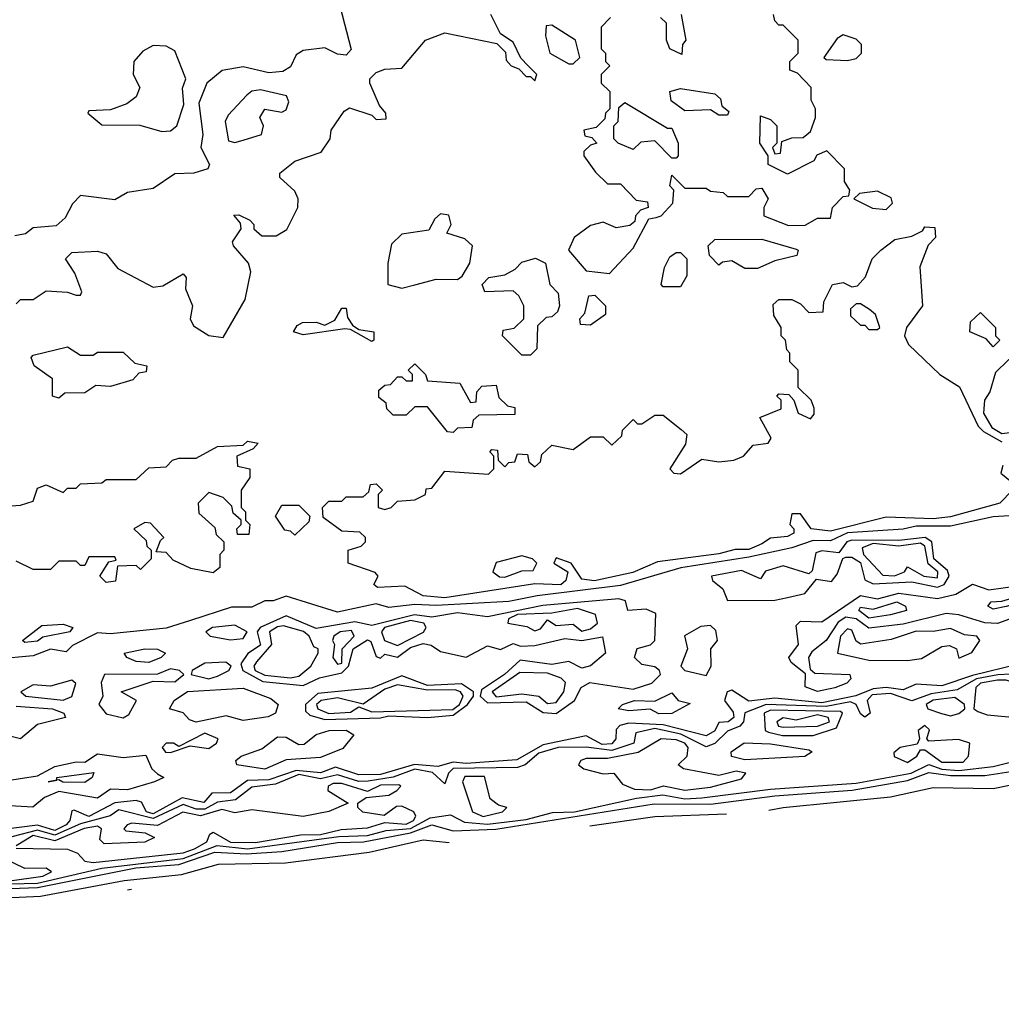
# Model space of a CAD drawing. Extents: x 2889633 to 3052318, y 540750 to 918690.
# Tile 31 of 256: x 3018843 to 3021134, y 557546 to 559843. Entities that reach past the tile are written whole.
import ezdxf

# ---------------------------------------------------------------- set-up
doc = ezdxf.new("R2010")
doc.units = 0

msp = doc.modelspace()

# ---------------------------------------------------------------- linework, layer by layer
at = {"layer": '0CON02XD'}
for points in [[(3019590, 559875), (3019617, 559773), (3019605, 559760), (3019585, 559762.5), (3019555, 559777.5), (3019505, 559771.2), (3019488.8, 559761.2), (3019475, 559732.5), (3019457.7, 559722.3), (3019425, 559719.2), (3019365, 559732.5), (3019315.8, 559724.2), (3019280, 559695), (3019261.7, 559648.3), (3019270.8, 559575), (3019265.8, 559545), (3019286.2, 559505), (3019282.5, 559495), (3019250, 559485), (3019205, 559482.9), (3019155, 559448.8), (3019095, 559440), (3019065, 559422.5), (3018985, 559432.5), (3018966.4, 559413.6), (3018949.3, 559380.7), (3018928.3, 559361.7), (3018875, 559357.5), (3018857, 559343), (3018831.7, 559338.3)], [(3018835, 559180), (3018845, 559190), (3018875, 559190), (3018905, 559210), (3018955, 559207.5), (3018975, 559200), (3018985, 559200), (3018988.3, 559208.3), (3018971.7, 559251.7), (3018950, 559285), (3018965, 559300), (3019025, 559302.5), (3019045, 559296.7), (3019072.5, 559262.5), (3019155, 559218.8), (3019177.7, 559222.3), (3019225, 559250), (3019231.7, 559241.7), (3019230, 559215), (3019246.7, 559175), (3019241.2, 559145), (3019248.6, 559128.6), (3019285, 559106), (3019318.3, 559101.7), (3019369.7, 559190.3), (3019382.5, 559255), (3019377.5, 559275), (3019342.5, 559315), (3019340, 559325), (3019360, 559355), (3019358.3, 559368.3), (3019343, 559387), (3019355, 559387.5), (3019380, 559375), (3019390, 559365), (3019390, 559355), (3019408.3, 559338.3), (3019441.7, 559338.3), (3019466.4, 559353.6), (3019492.5, 559405), (3019493.3, 559425), (3019485, 559442.5), (3019450, 559475), (3019450, 559485), (3019485, 559512.5), (3019546.4, 559533.6), (3019567.5, 559565), (3019570, 559585), (3019600.7, 559629.3), (3019613, 559637), (3019665, 559620), (3019675, 559610), (3019698.3, 559611.7), (3019697.5, 559625), (3019683, 559643), (3019660, 559695), (3019660, 559705), (3019675, 559720), (3019695, 559727.5), (3019735, 559730), (3019790, 559795), (3019835, 559812.5), (3019957, 559787), (3019977, 559767), (3019978.3, 559748.3), (3019990, 559735), (3020008.3, 559728.3), (3020025, 559710), (3020035, 559710), (3020045, 559700), (3020050, 559715), (3020030, 559735), (3020013, 559753), (3019995, 559790), (3019965, 559810), (3019942.5, 559855)], [(3020221.7, 559848.3), (3020200, 559825), (3020200, 559775), (3020210, 559765), (3020210, 559745), (3020220, 559735), (3020200, 559715), (3020200, 559695), (3020220, 559675), (3020220, 559635), (3020210, 559625), (3020208.3, 559611.7), (3020188.3, 559591.7), (3020160, 559585), (3020161.7, 559571.7), (3020178.3, 559568.3), (3020190, 559555), (3020175, 559550), (3020160, 559535), (3020160, 559525), (3020187, 559487), (3020215, 559460), (3020245, 559460), (3020281.7, 559421.7), (3020308.3, 559418.3), (3020310, 559405), (3020291.7, 559398.3), (3020280, 559385), (3020278.3, 559371.7), (3020267, 559363), (3020235, 559357.5), (3020205, 559370.8), (3020175, 559362.9), (3020137.1, 559335), (3020124, 559305), (3020165, 559257.1), (3020219.7, 559250.4), (3020275, 559310), (3020311.7, 559378.3), (3020328.3, 559381.7), (3020340, 559385), (3020367.5, 559415), (3020370, 559445), (3020360, 559455), (3020365, 559480), (3020395, 559450), (3020445, 559450), (3020455, 559442.5), (3020485, 559440), (3020495, 559430), (3020545, 559430), (3020561.7, 559448.3), (3020575, 559450), (3020590, 559425), (3020580, 559405), (3020580, 559385), (3020637, 559363), (3020676.4, 559363.6), (3020705, 559380), (3020735, 559380), (3020740, 559405), (3020765, 559430), (3020778.3, 559431.7), (3020780, 559445), (3020767.5, 559465), (3020767.5, 559495), (3020727, 559537), (3020703.3, 559526.7), (3020696.1, 559513.9), (3020635, 559482.5), (3020590, 559505), (3020590, 559525), (3020570, 559555), (3020571.7, 559618.3), (3020595, 559610), (3020610, 559595), (3020610, 559555), (3020600, 559545), (3020605, 559530), (3020618.3, 559531.7), (3020621.7, 559558.3), (3020645, 559567.5), (3020671.7, 559568.3), (3020688.3, 559581.7), (3020700, 559615), (3020700, 559635), (3020690, 559655), (3020690, 559685), (3020658.3, 559718.3), (3020640, 559725), (3020640, 559745), (3020660, 559765), (3020660, 559795), (3020625, 559830), (3020615, 559830), (3020605, 559840), (3020602.5, 559855)], [(3020386.7, 559855), (3020397.5, 559795), (3020390, 559785), (3020388.3, 559761.7), (3020360, 559775), (3020352.5, 559795), (3020352.5, 559835), (3020338.3, 559848.3)], [(3020135, 559740), (3020150, 559755), (3020140, 559795), (3020085, 559830), (3020071.7, 559828.3), (3020070, 559805), (3020080, 559765), (3020125, 559740), (3020135, 559740)], [(3020775, 559747.5), (3020795, 559752.5), (3020807.5, 559765), (3020807.5, 559785), (3020795, 559797.5), (3020765, 559807.5), (3020750.7, 559799.3), (3020720, 559755), (3020725, 559750), (3020775, 559747.5)], [(3019175, 559582), (3019195, 559583.3), (3019210, 559595), (3019226.7, 559645), (3019223, 559683), (3019231.2, 559705), (3019205, 559770), (3019185, 559781.2), (3019155, 559782.5), (3019130.7, 559769.3), (3019110, 559745), (3019108, 559715), (3019123.3, 559685), (3019115, 559662.5), (3019093.6, 559646.4), (3019055, 559632.5), (3019005, 559630), (3019002.5, 559625), (3019035, 559597.5), (3019123.6, 559596.4), (3019175, 559582)], [(3019345, 559556), (3019365, 559562), (3019407.5, 559575), (3019412.5, 559595), (3019404, 559615), (3019415, 559633.8), (3019455, 559627.1), (3019465, 559632.5), (3019471.4, 559651.4), (3019466, 559665), (3019405, 559678.9), (3019385, 559675.8), (3019373, 559667), (3019329.7, 559620.4), (3019323.1, 559605), (3019330.5, 559560.5), (3019345, 559556)], [(3020495, 559620), (3020475, 559620), (3020455, 559632.5), (3020395, 559630), (3020363.6, 559653.6), (3020360, 559675), (3020385, 559682.5), (3020465, 559670), (3020478.3, 559658.3), (3020481.7, 559641.7), (3020498.3, 559628.3), (3020495, 559620)], [(3020375, 559520), (3020365, 559520), (3020325, 559560), (3020293, 559557), (3020275, 559540), (3020240, 559555), (3020230, 559565), (3020230, 559595), (3020240, 559605), (3020241.7, 559638.3), (3020255, 559650), (3020355, 559590), (3020365, 559590), (3020380, 559555), (3020380, 559525), (3020375, 559520)], [(3020865, 559400), (3020880, 559415), (3020877, 559427), (3020845, 559442.5), (3020803, 559437), (3020790, 559425), (3020833, 559403), (3020865, 559400)], [(3019735, 559216.9), (3019765, 559224.5), (3019815, 559237.5), (3019865, 559236.7), (3019875.8, 559244.2), (3019893.8, 559275), (3019900, 559315), (3019881.7, 559331.7), (3019840, 559345), (3019850, 559365), (3019845, 559386.7), (3019825, 559390), (3019811.7, 559378.3), (3019798.3, 559351.7), (3019735, 559342.9), (3019710.6, 559319.4), (3019702, 559275), (3019702.5, 559225), (3019735, 559216.9)], [(3020386.7, 558886.7), (3020400, 558875), (3020397, 558853), (3020360, 558795), (3020370, 558785), (3020385, 558783.3), (3020435, 558817.5), (3020475, 558811.2), (3020510, 558815), (3020532.5, 558825), (3020555, 558850), (3020590, 558855), (3020597, 558867), (3020570, 558915), (3020620, 558935), (3020620, 558955), (3020610, 558965), (3020615, 558970), (3020638.3, 558968.3), (3020650, 558955), (3020660, 558925), (3020688.3, 558911.7), (3020697, 558923), (3020697, 558937), (3020690, 558955), (3020660, 558985), (3020660, 559025), (3020640, 559045), (3020640, 559065), (3020633, 559073), (3020630, 559095), (3020620, 559105), (3020620, 559125), (3020603, 559153), (3020601.7, 559178.3), (3020615, 559190), (3020645, 559190), (3020665, 559180), (3020685, 559160), (3020718.3, 559161.7), (3020720, 559185), (3020740, 559225), (3020765, 559230), (3020785, 559220), (3020798.3, 559221.7), (3020817, 559243), (3020832.5, 559285), (3020852.5, 559305), (3020885, 559330), (3020925, 559337.5), (3020950, 559350), (3020955, 559360), (3020978.3, 559358.3), (3020980, 559335), (3020963, 559317), (3020943.6, 559266.4), (3020950, 559175), (3020912.5, 559125), (3020907.5, 559105), (3020917.5, 559085), (3020990, 559015), (3021036.4, 558986.4), (3021080, 558895), (3021091.9, 558881.9), (3021135, 558858.1)], [(3020565, 559262.5), (3020535, 559262.5), (3020505, 559280), (3020483, 559277), (3020475, 559270), (3020453, 559293), (3020450, 559315), (3020465, 559330), (3020575, 559331.2), (3020655, 559307.5), (3020660, 559305), (3020657, 559293), (3020605, 559280), (3020565, 559262.5)], [(3020385, 559220), (3020345, 559220), (3020340, 559225), (3020347.5, 559265), (3020360.7, 559289.3), (3020375, 559300), (3020385, 559300), (3020400, 559285), (3020400, 559245), (3020385, 559220)], [(3020035, 559060), (3020015, 559060), (3019970, 559105), (3019971.7, 559118.3), (3019997, 559123), (3020020, 559145), (3020020, 559175), (3020008.3, 559198.3), (3019995, 559210), (3019928.3, 559208.3), (3019922.5, 559225), (3019938.3, 559241.7), (3019975, 559247.5), (3019999.3, 559260.7), (3020015, 559277.5), (3020046.7, 559286.7), (3020070, 559275), (3020080, 559225), (3020100, 559205), (3020102.5, 559175), (3020098.3, 559161.7), (3020085, 559150), (3020071.7, 559148.3), (3020051.7, 559128.3), (3020050, 559075), (3020035, 559060)], [(3020175, 559130), (3020151.7, 559131.7), (3020150, 559145), (3020161.7, 559158.3), (3020171.7, 559198.3), (3020185, 559200), (3020210, 559175), (3020210, 559155), (3020175, 559130)], [(3020845, 559120), (3020850, 559125), (3020840, 559155), (3020826.4, 559166.4), (3020805, 559180), (3020795, 559180), (3020781.7, 559168.3), (3020781.7, 559151.7), (3020805, 559130), (3020815, 559130), (3020825, 559120), (3020845, 559120)], [(3019665, 559092.5), (3019615, 559120), (3019601.7, 559121.7), (3019505, 559107.5), (3019482.5, 559115), (3019490.7, 559129.3), (3019503.6, 559136.4), (3019535, 559137.5), (3019555, 559130), (3019578.3, 559141.7), (3019595, 559170), (3019605, 559170), (3019608.3, 559148.3), (3019620, 559130), (3019635, 559120), (3019670, 559115), (3019670, 559095), (3019665, 559092.5)], [(3021115, 559080), (3021098.3, 559098.3), (3021060, 559115), (3021061.7, 559138.3), (3021085, 559160), (3021120, 559125), (3021120, 559105), (3021130, 559095), (3021115, 559080)], [(3018935, 558960), (3018920, 558965), (3018920, 559005), (3018877.5, 559035), (3018870, 559055), (3018875, 559060), (3018955, 559080), (3018985, 559060), (3019015, 559060), (3019025, 559067.5), (3019085, 559067.5), (3019111.7, 559041.7), (3019140, 559035), (3019138.3, 559021.7), (3019121.7, 559018.3), (3019107, 559003), (3019055, 558987.5), (3019020.7, 558989.3), (3018995, 558972.5), (3018948.3, 558971.7), (3018935, 558960)], [(3021135, 558877.9), (3021165, 558881.2), (3021204.4, 558915), (3021237.5, 558985), (3021236.1, 559036.1), (3021222, 559052), (3021185, 559059.4), (3021150.7, 559049.3), (3021120.5, 559019.5), (3021107.1, 558975), (3021094.4, 558955.6), (3021092.5, 558925), (3021111.6, 558891.6), (3021135, 558877.9)], [(3019855, 558880), (3019841.7, 558881.7), (3019795, 558940), (3019765, 558940), (3019745, 558920), (3019715, 558920), (3019700, 558935), (3019698.3, 558948.3), (3019681.7, 558961.7), (3019681.7, 558978.3), (3019695, 558990), (3019708.3, 558991.7), (3019725, 559010), (3019735, 559010), (3019745, 559000), (3019760, 559000), (3019760, 559015), (3019750, 559025), (3019765, 559040), (3019790, 559015), (3019795, 559000), (3019870, 558995), (3019895, 558950), (3019908.3, 558951.7), (3019910, 558975), (3019921.7, 558988.3), (3019955, 558990), (3019961.7, 558961.7), (3019981.7, 558941.7), (3019998.3, 558938.3), (3019998.3, 558921.7), (3019915, 558920), (3019901.7, 558908.3), (3019898.3, 558891.7), (3019865, 558890), (3019855, 558880)], [(3021160, 558745), (3021130, 558715), (3021015, 558682.9), (3020975, 558678.1), (3020865, 558682.5), (3020735, 558650), (3020690, 558655), (3020665, 558690), (3020645, 558690), (3020640, 558665), (3020650, 558655), (3020650, 558645), (3020635, 558637.5), (3020595, 558633.3), (3020575, 558620), (3020545, 558607.1), (3020512.7, 558607.3), (3020475, 558597.1), (3020331.7, 558578.3), (3020273.6, 558553.6), (3020184.2, 558534.2), (3020155, 558537.5), (3020130, 558575), (3020095, 558587.5), (3020090, 558575), (3020122.5, 558555), (3020117.5, 558535), (3020105.7, 558524.3), (3020045, 558526.7), (3019835, 558494.5), (3019785, 558498.8), (3019741.7, 558521.7), (3019678.3, 558518.3), (3019670, 558525), (3019680, 558545), (3019673, 558553), (3019610, 558575), (3019610, 558605), (3019640, 558615), (3019650, 558625), (3019650, 558635), (3019637, 558647), (3019595, 558650), (3019551.7, 558681.7), (3019550, 558705), (3019565, 558720), (3019595, 558720), (3019605, 558730), (3019645, 558730), (3019658.3, 558741.7), (3019661.7, 558758.3), (3019675, 558760), (3019690, 558745), (3019680, 558735), (3019680, 558705), (3019695, 558700), (3019710, 558705), (3019725, 558720), (3019765, 558722.5), (3019790, 558735), (3019791.7, 558748.3), (3019805, 558750), (3019835, 558790), (3019937, 558783), (3019950, 558795), (3019950, 558825), (3019940, 558835), (3019945, 558840), (3019958.3, 558838.3), (3019960, 558815), (3019975, 558800), (3019985, 558810), (3019998.3, 558811.7), (3020005, 558830), (3020028.3, 558828.3), (3020031.7, 558811.7), (3020045, 558800), (3020058.3, 558811.7), (3020061.7, 558828.3), (3020085, 558850), (3020135, 558840), (3020175, 558870), (3020205, 558870), (3020225, 558850), (3020248.3, 558871.7), (3020250, 558885), (3020275, 558910), (3020285, 558900), (3020295, 558900), (3020325, 558920), (3020345, 558920), (3020386.7, 558886.7)], [(3018811.7, 558708.3), (3018845, 558710), (3018875, 558720), (3018885, 558750), (3018905, 558757.5), (3018945, 558740), (3018955, 558750), (3018975, 558750), (3018985, 558760), (3019035, 558762.5), (3019045, 558770), (3019115, 558770), (3019145, 558797.5), (3019185, 558800), (3019200, 558815), (3019215, 558820), (3019255, 558820), (3019305, 558847.5), (3019365, 558850), (3019375, 558860), (3019400, 558855), (3019388.3, 558841.7), (3019350, 558825), (3019351.7, 558801.7), (3019380, 558795), (3019380, 558775), (3019360, 558745), (3019360, 558705), (3019370, 558695), (3019370, 558675), (3019380, 558665), (3019378.3, 558641.7), (3019351.7, 558641.7), (3019350, 558655), (3019360, 558665), (3019360, 558675), (3019341.7, 558691.7), (3019338.3, 558708.3), (3019318.3, 558728.3), (3019285, 558740), (3019260, 558715), (3019261.7, 558691.7), (3019298.3, 558658.3), (3019301.7, 558641.7), (3019320, 558625), (3019320, 558605), (3019310, 558595), (3019310, 558565), (3019295, 558552.5), (3019243, 558563), (3019201.7, 558581.7), (3019185, 558600), (3019161.7, 558601.7), (3019171.7, 558628.3), (3019180, 558635), (3019148.3, 558668.3), (3019135, 558670), (3019110, 558655), (3019138.3, 558628.3), (3019140, 558615), (3019150, 558605), (3019150, 558585), (3019125, 558560), (3019115, 558570), (3019071.7, 558568.3), (3019067, 558533), (3019045, 558530), (3019030, 558545), (3019051.7, 558578.3), (3019068.3, 558581.7), (3019065, 558590), (3019005, 558590), (3018995, 558570), (3018985, 558570), (3018975, 558580), (3018935, 558580), (3018915, 558560), (3018875, 558560), (3018835, 558580)], [(3021137, 558803), (3021132.5, 558785), (3021157.5, 558765)], [(3021400.9, 558700.9), (3021115, 558683.5), (3021015, 558661.5), (3020935, 558661.1), (3020905, 558654.6), (3020775, 558645.8), (3020735, 558627.1), (3020695, 558627.7), (3020645, 558610.5), (3020545, 558588.9), (3020386, 558564), (3020245, 558522.7), (3020050.9, 558499.1), (3019985, 558485.5), (3019815, 558476.2), (3019765, 558478.8), (3019705, 558471.5), (3019675, 558480), (3019585, 558460.6), (3019465, 558498), (3019435, 558487.5), (3019415, 558487.5), (3019385, 558472.5), (3019337.7, 558472.3), (3019241.5, 558441.5)], [(3019485, 558640), (3019475, 558650), (3019461.7, 558651.7), (3019440, 558685), (3019455, 558710), (3019495, 558710), (3019520, 558685), (3019518.3, 558671.7), (3019485, 558640)], [(3020495, 558488), (3020605, 558488.8), (3020635, 558494.6), (3020675.6, 558504.4), (3020702.3, 558537.7), (3020737.5, 558532.5), (3020750.6, 558549.4), (3020764.1, 558585.9), (3020771.2, 558588.8), (3020785, 558589.4), (3020805, 558576.9), (3020815, 558536.2), (3020835, 558526.9), (3020925, 558531.2), (3020985, 558519.2), (3021000.6, 558525), (3021012.2, 558545), (3021008, 558558), (3020976.5, 558585), (3020971.4, 558625), (3020956.2, 558635), (3020895, 558627.7), (3020785, 558628.9), (3020773.6, 558625), (3020755, 558599.2), (3020715, 558603.6), (3020700.9, 558599.1), (3020692.5, 558557.5), (3020685, 558550), (3020625, 558568.6), (3020583.9, 558556.1), (3020571.7, 558538.3), (3020527.8, 558557.8), (3020457.5, 558545), (3020460, 558535), (3020484, 558515), (3020495, 558488)], [(3020985, 558541.2), (3020985.7, 558555), (3020963.3, 558573.3), (3020955.4, 558615), (3020945, 558621.8), (3020895, 558614.6), (3020835, 558621.1), (3020808.8, 558611.2), (3020811.9, 558595), (3020857.2, 558547.2), (3020884.5, 558545.5), (3020907.5, 558555), (3020915, 558566.7), (3020953.3, 558545), (3020985, 558541.2)], [(3019975, 558542.5), (3020015, 558557.5), (3020041.7, 558558.3), (3020050, 558575), (3020040, 558585), (3020015, 558592.5), (3019955, 558576.7), (3019947.5, 558555), (3019963, 558543), (3019975, 558542.5)], [(3020705, 558275.8), (3020676.4, 558286.4), (3020676.7, 558316.7), (3020643.1, 558343.1), (3020638, 558355), (3020660.8, 558385), (3020655, 558430), (3020665, 558440), (3020715, 558438.5), (3020805, 558500), (3020845, 558492.1), (3020895, 558505.4), (3020985, 558492.7), (3021027.3, 558502.7), (3021066.4, 558526.4), (3021105, 558512.9), (3021205, 558526.9)], [(3020095, 558224.5), (3020137.5, 558255), (3020153.8, 558285), (3020173.4, 558296.6), (3020275, 558280.9), (3020318, 558295), (3020338.8, 558315), (3020336.2, 558325), (3020325, 558333.3), (3020295, 558338.6), (3020277.5, 558355), (3020283.8, 558376.2), (3020315, 558384.5), (3020325.6, 558395), (3020327.3, 558457.3), (3020305, 558467.8), (3020262.5, 558465), (3020257, 558487), (3020241.7, 558491.7), (3020063.8, 558476.2), (3019935, 558449.5), (3019865, 558458.9), (3019805, 558448.8), (3019764.7, 558454.7), (3019665, 558430), (3019625, 558438), (3019535, 558422.9), (3019465, 558452.2), (3019404.2, 558425), (3019397.1, 558415), (3019405, 558383.8), (3019375.8, 558364.2), (3019359.5, 558340.5), (3019364, 558325), (3019410.7, 558299.3), (3019505, 558289.5), (3019542.8, 558307.2), (3019595, 558319.1), (3019610.8, 558335), (3019621.5, 558375), (3019655, 558396.2), (3019662.5, 558392.5), (3019675, 558357.5), (3019685, 558353.3), (3019695, 558362.5), (3019725, 558355.7), (3019755, 558378.5), (3019785, 558387.5), (3019803.6, 558383.6), (3019825, 558368.9), (3019885, 558355.4), (3019935, 558382), (3019965, 558373.8), (3019995, 558387.5), (3020011.7, 558381.7), (3020045, 558383.1), (3020115, 558399.1), (3020155, 558394.5), (3020203, 558403), (3020210, 558365), (3020175, 558335.8), (3020155, 558330), (3020125, 558345.5), (3020085, 558338.5), (3020011.4, 558348.6), (3019974.2, 558315), (3019920.6, 558279.4), (3019918, 558265), (3019935, 558248.9), (3020025, 558251.9), (3020065, 558226.9), (3020095, 558224.5)], [(3021305, 558500), (3021125, 558434.6), (3021095, 558435.5), (3021035, 558454.5), (3021005, 558457.5), (3020905, 558432.5), (3020825, 558423.1), (3020795, 558445.4), (3020771.1, 558448.9), (3020752.7, 558437.3), (3020725, 558394.4), (3020691.5, 558368.5), (3020684, 558355), (3020687.7, 558327.7), (3020698.8, 558318.8), (3020780, 558315), (3020782.5, 558305), (3020773.3, 558295), (3020745, 558284.5), (3020705, 558275.8)], [(3021115, 558467.5), (3021102.5, 558475), (3021110, 558485), (3021135, 558486.7), (3021205, 558507.1), (3021257.5, 558505), (3021145, 558473.8), (3021115, 558467.5)], [(3020155, 558416.7), (3020175, 558422), (3020191.2, 558435), (3020186.7, 558455), (3020145, 558469.4), (3020085, 558458.8), (3020005, 558455.3), (3019984, 558445), (3019982.5, 558435), (3020027, 558427), (3020045, 558417.5), (3020058.3, 558421.7), (3020075, 558442.5), (3020095, 558430), (3020135, 558432.5), (3020155, 558416.7)], [(3020825, 558446.7), (3020801.2, 558465), (3020805, 558472.5), (3020835, 558468), (3020890, 558485), (3020910, 558475), (3020912.5, 558465), (3020875, 558454.3), (3020825, 558446.7)], [(3019241.5, 558441.5), (3019185, 558423.2), (3019055, 558410.6), (3019025, 558412.9), (3018966.8, 558383.2), (3018951.7, 558368.3), (3018915, 558374.5), (3018875, 558358.9), (3018789.1, 558350.9)], [(3018855, 558390), (3018850, 558395), (3018895, 558430), (3018945, 558432.5), (3018967.5, 558425), (3018960, 558415), (3018897.5, 558402.5), (3018885, 558393.3), (3018855, 558390)], [(3019335, 558396.2), (3019365, 558399.4), (3019374.3, 558415), (3019345, 558430.4), (3019293.3, 558425), (3019278, 558415), (3019287.5, 558405), (3019335, 558396.2)], [(3019475, 558307.5), (3019495, 558311.4), (3019522.5, 558335), (3019540, 558365), (3019540, 558375), (3019530, 558380), (3019518.6, 558405), (3019505.9, 558415.9), (3019458.5, 558428.5), (3019445, 558426.4), (3019426, 558415), (3019430.8, 558385), (3019395.7, 558345), (3019390, 558335), (3019392.9, 558325), (3019415, 558313.8), (3019475, 558307.5)], [(3019725, 558382.9), (3019785.6, 558414.4), (3019792, 558425), (3019786, 558435), (3019755, 558441.2), (3019694.4, 558425), (3019687.8, 558415), (3019694.2, 558395), (3019725, 558382.9)], [(3020445, 558313.1), (3020456.4, 558335), (3020456.2, 558375), (3020471.2, 558395), (3020467.8, 558417.8), (3020455, 558430), (3020432.9, 558427.1), (3020394.3, 558405.7), (3020401.2, 558375), (3020385.8, 558335), (3020395, 558324.5), (3020445, 558313.1)], [(3020915, 558348.2), (3020947.3, 558352.7), (3020995, 558380.6), (3021012.7, 558382.7), (3021028.8, 558375), (3021035, 558353.8), (3021065, 558366.7), (3021083.3, 558395), (3021076.7, 558405), (3021047.6, 558407.6), (3021015, 558422.5), (3020975, 558415.5), (3020935, 558416.5), (3020876.8, 558396.8), (3020805.8, 558385.8), (3020795, 558393.3), (3020785, 558418.6), (3020775, 558422.2), (3020758.8, 558405), (3020751.2, 558365), (3020825, 558348.5), (3020915, 558348.2)], [(3019585, 558339.2), (3019595, 558342), (3019596, 558375), (3019624, 558405), (3019617.9, 558417.9), (3019591.2, 558415), (3019576.7, 558405), (3019573.3, 558395), (3019577.5, 558385), (3019573.8, 558355), (3019585, 558339.2)], [(3019145, 558343.4), (3019115, 558345.6), (3019093.3, 558355), (3019087.5, 558365), (3019135, 558375.4), (3019165, 558374.3), (3019183.3, 558365), (3019173.8, 558355), (3019145, 558343.4)], [(3021175, 558339.4), (3021066.6, 558313.4), (3020995, 558288.6), (3020935, 558292.5), (3020905, 558279.4), (3020865.3, 558285.3), (3020835, 558282.2), (3020794.1, 558265.9), (3020715, 558249.1), (3020605, 558260.4), (3020545, 558253.3), (3020505, 558278.6), (3020494.4, 558275), (3020487.8, 558255), (3020507.7, 558227.7), (3020509.4, 558215), (3020496.7, 558205), (3020475, 558203.3), (3020465, 558184.2), (3020445, 558171.9), (3020345, 558198.2), (3020265, 558202), (3020243.9, 558196.1), (3020235, 558187.1), (3020234.4, 558165), (3020225, 558153.8), (3020202.3, 558152.3), (3020165, 558172), (3020065, 558150.9), (3020003.5, 558116.5), (3019885, 558107.5), (3019855, 558111.2), (3019819.1, 558100.9), (3019764.8, 558105.2), (3019685, 558081.8), (3019635, 558081.2), (3019580.5, 558099.5), (3019545, 558086.1), (3019488.3, 558091.7), (3019425, 558070), (3019375, 558067.7), (3019335, 558039.5), (3019291.4, 558038.6), (3019273.2, 558016.8), (3019222.7, 558027.3), (3019155, 557990.3), (3019139.4, 557995), (3019127.3, 558017.3), (3019115, 558021.5), (3019065, 558015.9), (3019005, 557984), (3018970.8, 557999.2), (3018965, 557997.5), (3018960.6, 557975), (3018951.5, 557965), (3018925, 557951.6), (3018885, 557964.1), (3018792.1, 557952.1)], [(3019085, 558214), (3019098.2, 558221.8), (3019116, 558255), (3019080, 558275), (3019155, 558300), (3019205, 558298.5), (3019226.7, 558315), (3019216, 558325), (3019195, 558328.7), (3019165, 558316.5), (3019041.2, 558315), (3019033.6, 558296.4), (3019037.5, 558265), (3019028, 558245), (3019045, 558223.3), (3019085, 558214)], [(3019285, 558305.6), (3019305, 558311.5), (3019331.2, 558325), (3019336.7, 558335), (3019324, 558344), (3019275, 558341.5), (3019246, 558325), (3019243.3, 558315), (3019285, 558305.6)], [(3021156.3, 558316.3), (3021125.8, 558314.2), (3021075.8, 558305), (3021030.7, 558279.3), (3020970, 558270), (3020925, 558254.2), (3020875, 558271.1), (3020832.4, 558267.7), (3020820.6, 558255), (3020828, 558225), (3020815, 558216.2), (3020805, 558223.3), (3020795.4, 558245.4), (3020781.9, 558251.9), (3020725, 558240.5), (3020584.7, 558245.3), (3020535, 558226.2), (3020532, 558205), (3020524, 558195), (3020495, 558182.9), (3020465.6, 558154.5), (3020445, 558146.9), (3020386.3, 558176.4), (3020325, 558189.1), (3020280.8, 558179.2), (3020276.2, 558155), (3020225, 558138.2), (3020165, 558145.5), (3020100, 558145), (3020055, 558132.2), (3020022.5, 558105), (3020005, 558098.2), (3019855, 558096.4), (3019844.2, 558085), (3019835, 558060), (3019806.9, 558087), (3019765, 558094.6), (3019715, 558075.8), (3019656.4, 558066.4), (3019635, 558066.1), (3019585, 558081.5), (3019545, 558072.1), (3019495, 558081.8), (3019440.4, 558059.6), (3019385, 558052.2), (3019347.2, 558022.8), (3019305, 558017.5), (3019275, 558001.6), (3019255, 558001.5), (3019225, 558012.1), (3019155, 557979.2), (3019075, 558000), (3019054.5, 557985.5), (3018985, 557967.3), (3018925, 557940.8), (3018885, 557952.5), (3018825, 557936.5)], [(3019555, 558210.6), (3019685, 558214.5), (3019705, 558219.3), (3019795, 558215.4), (3019855, 558220.6), (3019888.5, 558245), (3019902.5, 558265), (3019902, 558275), (3019873.9, 558293.9), (3019795, 558289.8), (3019735, 558312.2), (3019665, 558283.3), (3019539.2, 558270.8), (3019510, 558245), (3019510, 558230), (3019520.4, 558220.4), (3019555, 558210.6)], [(3020075, 558247.5), (3020095, 558250), (3020112.9, 558275), (3020117, 558297), (3020107.1, 558307.1), (3020075, 558318.1), (3020010, 558320), (3019945.8, 558275), (3019955, 558263.6), (3020015, 558270.4), (3020054.6, 558264.6), (3020075, 558247.5)], [(3021185, 558213.3), (3021209.2, 558220.8), (3021247.5, 558245), (3021240.6, 558275), (3021243.6, 558286.4), (3021272.5, 558295), (3021276.2, 558305), (3021255, 558311.4), (3021227.1, 558292.9), (3021185, 558288.5), (3021145, 558302.3), (3021125, 558302.5), (3021085, 558295.4), (3021074.4, 558285), (3021070, 558235), (3021078.7, 558228.7), (3021100.9, 558220.9), (3021185, 558213.3)], [(3018944.5, 558255.5), (3018965, 558264.2), (3018974.2, 558294.2), (3018965, 558301.9), (3018915, 558288.2), (3018875, 558291.5), (3018845.8, 558275), (3018857.5, 558265), (3018944.5, 558255.5)], [(3019255, 558204.5), (3019239.4, 558209.4), (3019225, 558226), (3019192.5, 558235), (3019203.8, 558255), (3019235, 558275.5), (3019365, 558283.3), (3019429.1, 558259.1), (3019446.2, 558245), (3019440, 558225), (3019423.2, 558216.8), (3019365, 558208.2), (3019325, 558218.8), (3019255, 558204.5)], [(3019565, 558224.6), (3019615, 558227.5), (3019635, 558240), (3019665, 558228.1), (3019853.8, 558233.8), (3019869.5, 558245), (3019877.8, 558265), (3019872, 558275), (3019859.6, 558279.6), (3019795, 558278.8), (3019725, 558290.9), (3019695, 558281.2), (3019645, 558246.2), (3019585, 558261.1), (3019546.7, 558255), (3019535.8, 558245), (3019539.2, 558235), (3019565, 558224.6)], [(3020335, 558223.6), (3020314.2, 558234.2), (3020265, 558230.6), (3020240, 558235), (3020250, 558245), (3020277.5, 558255), (3020325, 558253.3), (3020365, 558272.5), (3020380, 558255), (3020407.5, 558247.5), (3020365, 558224.5), (3020335, 558223.6)], [(3021015, 558219.2), (3021035, 558224.2), (3021048.8, 558235), (3021048, 558245), (3021025, 558261.8), (3020975, 558255.4), (3020958.8, 558245), (3020962.5, 558235), (3020994, 558224), (3021015, 558219.2)], [(3018835, 558241.8), (3018920, 558235), (3018946.2, 558225), (3018950, 558215), (3018885, 558198.5), (3018845, 558165.5), (3018785, 558180.3)], [(3020623, 558173), (3020695, 558173.1), (3020749.4, 558190.6), (3020763.3, 558225), (3020758.8, 558228.8), (3020595, 558232.5), (3020580.6, 558225), (3020582.5, 558185), (3020590.6, 558180.6), (3020623, 558173)], [(3020625, 558192.2), (3020705, 558194.6), (3020732.5, 558205), (3020730, 558215), (3020705, 558221.5), (3020655, 558209.2), (3020625, 558214), (3020610, 558205), (3020614, 558195), (3020625, 558192.2)], [(3020915, 558110), (3020936.7, 558125), (3020945, 558140), (3020955, 558140), (3020995, 558110.5), (3021045, 558110.8), (3021057.5, 558125), (3021060, 558155), (3021033.9, 558163.9), (3020965, 558160), (3020960, 558165), (3020966.4, 558186.4), (3020955, 558196.7), (3020940, 558185), (3020942.5, 558165), (3020937.5, 558152.5), (3020897.5, 558145), (3020883, 558133), (3020883.9, 558123.9), (3020915, 558110)], [(3019195, 558133.1), (3019241.2, 558148.8), (3019285, 558142.5), (3019302.9, 558155), (3019306.2, 558165), (3019275, 558178.8), (3019215, 558147.5), (3019202.5, 558155), (3019185, 558155.5), (3019176, 558145), (3019183.8, 558133.8), (3019195, 558133.1)], [(3019415, 558094.6), (3019350, 558105), (3019347.5, 558115), (3019360, 558125), (3019408.1, 558141.9), (3019445, 558170), (3019465, 558169.2), (3019495, 558152), (3019506.9, 558153.1), (3019535, 558175.7), (3019565.6, 558184.4), (3019605, 558185.4), (3019623.3, 558175), (3019597.3, 558142.7), (3019545, 558121.4), (3019465, 558116), (3019415, 558094.6)], [(3020395, 558045.6), (3020455, 558052.9), (3020527.7, 558072.3), (3020537.5, 558085), (3020515, 558090), (3020475, 558080), (3020392.5, 558095), (3020380, 558105), (3020400.8, 558125), (3020403.1, 558145), (3020395, 558155.5), (3020375, 558163.3), (3020340, 558165), (3020286.8, 558133.2), (3020215, 558119.4), (3020165, 558119.2), (3020152.5, 558115), (3020147.5, 558105), (3020160, 558095), (3020205, 558083.3), (3020230, 558085), (3020249.7, 558059.6), (3020277.6, 558047.6), (3020315, 558046.4), (3020345.7, 558055.7), (3020395, 558045.6)], [(3020535, 558116), (3020504.2, 558124.2), (3020503.3, 558135), (3020534.1, 558155.9), (3020595, 558154), (3020685, 558140), (3020692.5, 558135), (3020675, 558124), (3020535, 558116)], [(3018793.8, 558065), (3018885, 558079.2), (3018925, 558100.5), (3018975, 558111.9), (3018995, 558110.6), (3019025, 558130), (3019085, 558121.8), (3019137.4, 558127.4), (3019152, 558095), (3019165, 558083.3), (3019180, 558075), (3019157.5, 558065), (3019095, 558046.7), (3019055, 558048), (3019025, 558027.1), (3018935, 558042.1), (3018901.5, 558028.6), (3018874.2, 558005.8), (3018765, 558012.2)], [(3018665, 557822.8), (3018885, 557828.6), (3019035, 557863.3), (3019225, 557885.9), (3019303.8, 557916.2), (3019375, 557908.8), (3019587.8, 557937.8), (3019655, 557940), (3019698.6, 557951.4), (3019755, 557955.9), (3019801.2, 557981.2), (3019848.3, 557988.3), (3019881.2, 557971.2), (3019935, 557966.2), (3020025, 557977.3), (3020086.5, 557993.5), (3020137.5, 557995), (3020282.8, 558027.2), (3020344.3, 558034.3), (3020395, 558025.5), (3020435, 558027.3), (3020595, 558048.1), (3020795, 558061.8), (3020923.3, 558085), (3020964.5, 558105.5), (3020995, 558094.6), (3021035, 558091.8), (3021115, 558101.1), (3021174.2, 558115.8)], [(3018655, 557810.3), (3018885, 557818.2), (3019114, 557864), (3019215, 557872), (3019298.9, 557901.1), (3019372.6, 557897.4), (3019455, 557902.8), (3019585, 557923.1), (3019645.4, 557925.4), (3019755, 557946.2), (3019805, 557964.6), (3019855, 557950.9), (3019954.6, 557954.6), (3020323.7, 558013.7), (3020455, 558012.8), (3020605, 558032.7), (3020785.4, 558045.4), (3020915, 558068), (3020965, 558086.4), (3021015, 558079.7), (3021095, 558079.6), (3021186.1, 558093.9)], [(3018995, 558063.8), (3018944.2, 558064.2), (3018935, 558070), (3018930.2, 558069), (3018910, 558065), (3018930.2, 558069), (3018930, 558075), (3019016.7, 558086.7), (3019012.5, 558075), (3018995, 558063.8)], [(3019925, 557984.5), (3019970, 557995), (3019980, 558005), (3019960.5, 558010.5), (3019941.2, 558025), (3019927.8, 558077.8), (3019882.2, 558077.8), (3019876.2, 558065), (3019900, 557995), (3019925, 557984.5)], [(3020591, 557999.1), (3020625, 558005.4), (3020875, 558030), (3020975, 558051.9), (3021115, 558049.5), (3021195, 558065.4), (3021275, 558060.5), (3021475, 558080.5), (3021625.3, 558084.8)], [(3018835, 557910), (3018955, 557908.2), (3018978.2, 557898.2), (3018995, 557880), (3019015, 557876.9), (3019225, 557899.6), (3019251.4, 557908.6), (3019280, 557925), (3019287, 557943), (3019295, 557947.5), (3019335, 557924.6), (3019393.2, 557923.2), (3019498.6, 557941.4), (3019545, 557942), (3019593.6, 557953.6), (3019655, 557957.8), (3019695, 557970), (3019745, 557966.5), (3019762.5, 557975), (3019768, 557985), (3019763.3, 557995), (3019735, 558008), (3019722.3, 558007.7), (3019693.6, 557986.4), (3019644.2, 557994.2), (3019632.5, 558005), (3019632.5, 558015), (3019651.7, 558028.3), (3019705, 558033.8), (3019723.3, 558045), (3019732.5, 558055), (3019727.7, 558057.7), (3019685, 558057.3), (3019655, 558042.5), (3019595, 558061.4), (3019575, 558060.8), (3019563.3, 558055), (3019562.5, 558045), (3019610, 558015), (3019565, 557995.5), (3019505, 557984), (3019385, 558000), (3019345, 557992.5), (3019315, 558000.6), (3019265, 557985.4), (3019224.2, 557994.2), (3019165, 557963.3), (3019105, 557968.9), (3019093.8, 557965), (3019086.7, 557955), (3019090.8, 557950.8), (3019136.1, 557946.1), (3019157.5, 557935), (3019135.7, 557924.3), (3019040.3, 557920.3), (3019030.6, 557930.6), (3019034.2, 557955), (3019025, 557961.9), (3018993.8, 557956.2), (3018925, 557927.1), (3018875, 557939.6), (3018835, 557915.7)], [(3020173.7, 557962.6), (3020325, 557984.5), (3020492.2, 557990.4)], [(3017074, 557546), (3017504.5, 557604.5), (3017539.2, 557620.7), (3017605, 557682.5), (3017625, 557691.9), (3017718.1, 557658.1), (3017796, 557654), (3018213, 557707), (3018348.8, 557735), (3018415, 557757.5), (3018475, 557767.7), (3018595, 557772.1), (3018725, 557790.4), (3018892, 557798), (3019087.5, 557835), (3019220.8, 557849.2), (3019307.4, 557872.6), (3019463.9, 557876.1), (3019658.9, 557901.1), (3019785, 557929.5), (3019845.7, 557923.2)], [(3018815, 557833.2), (3018897.5, 557845), (3018917.5, 557855), (3018905, 557863.3), (3018855, 557862.9), (3018808.8, 557885)], [(3019095.1, 557813), (3019104.6, 557814.4)]]:
    msp.add_lwpolyline(points, dxfattribs=at)

doc.saveas('drawing.dxf')
